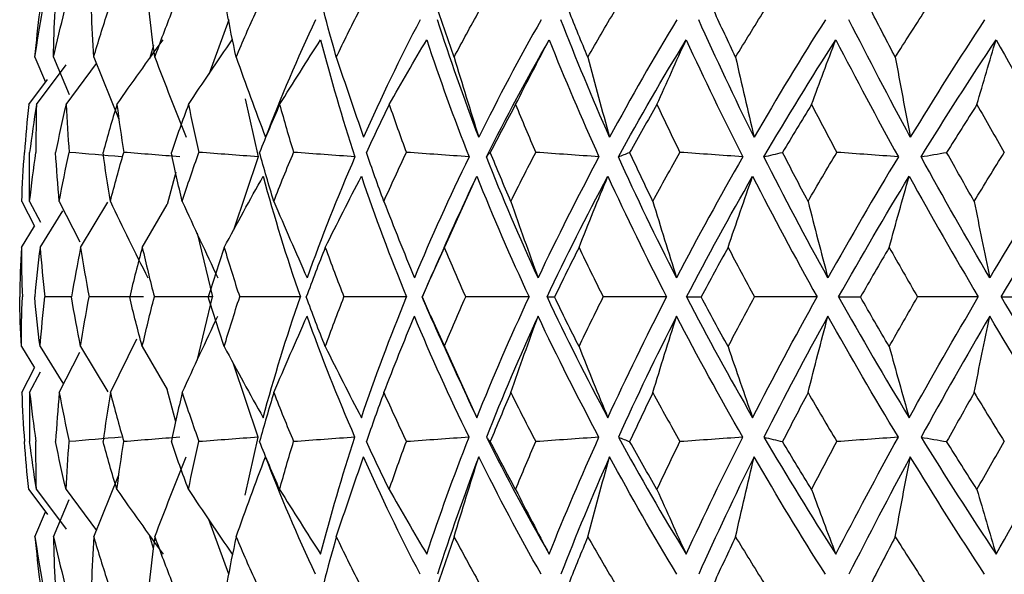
# Paper-space layout '_Right' of a CAD drawing. Header units: millimetres. Extents: x -233 to 25, y -3 to 362.
# Tile 4 of 12: x -22 to -8, y 139 to 147. Entities that reach past the tile are written whole.
import ezdxf

# ---------------------------------------------------------------- set-up
doc = ezdxf.new("R2010")
doc.units = ezdxf.units.MM

psp = doc.layouts.new('_Right')

# ---------------------------------------------------------------- linework, layer by layer
at = {"color": 7, "linetype": 'Continuous', "lineweight": 25}
for p, q in [((-19.496, 147.176), (-19.782, 146.39)), ((-20.577, 146.807), (-20.634, 146.614)), ((-22.276, 146.639), (-22.124, 146.279)), ((-22.009, 146.639), (-21.785, 146.102)), ((-21.433, 146.639), (-21.072, 145.75)), ((-22.254, 145.96), (-21.827, 146.528)), ((-21.83, 145.96), (-21.395, 146.55)), ((-22.365, 145.96), (-22.095, 146.318)), ((-19.259, 146.042), (-19.076, 145.21)), ((-19.076, 145.21), (-19.426, 144.158)), ((-20.256, 144.989), (-20.378, 144.528)), ((-16.601, 143.463), (-15.938, 144.931)), ((-22.464, 144.571), (-22.28, 144.216)), ((-22.352, 144.571), (-22.198, 144.273)), ((-21.927, 144.571), (-21.633, 143.992)), ((-21.621, 143.911), (-21.229, 144.559)), ((-20.736, 143.911), (-20.378, 144.528)), ((-22.202, 143.911), (-21.876, 144.436)), ((-22.471, 143.911), (-22.28, 144.216)), ((-19.949, 144.113), (-19.731, 143.2)), ((-16.608, 143.466), (-16.722, 143.198)), ((-21.751, 143.2), (-22.133, 143.2)), ((-19.949, 142.287), (-19.731, 143.2)), ((-16.722, 143.202), (-16.608, 142.934)), ((-16.601, 142.937), (-15.938, 141.469)), ((-21.194, 141.829), (-20.816, 142.599)), ((-22.471, 142.489), (-22.28, 142.184)), ((-22.202, 142.489), (-21.876, 141.964)), ((-21.927, 141.829), (-21.633, 142.408)), ((-21.621, 142.489), (-21.229, 141.841)), ((-20.736, 142.489), (-20.378, 141.872)), ((-19.076, 141.19), (-19.426, 142.242)), ((-22.464, 141.829), (-22.28, 142.184)), ((-22.352, 141.829), (-22.198, 142.127)), ((-20.256, 141.411), (-20.378, 141.872)), ((-19.259, 140.358), (-19.076, 141.19)), ((-21.433, 139.761), (-21.072, 140.65)), ((-22.365, 140.44), (-22.095, 140.082)), ((-22.254, 140.44), (-21.827, 139.872)), ((-21.83, 140.44), (-21.395, 139.85)), ((-22.009, 139.761), (-21.785, 140.298)), ((-22.276, 139.761), (-22.124, 140.121)), ((-19.496, 139.224), (-19.782, 140.01)), ((-20.577, 139.593), (-20.634, 139.786))]:
    psp.add_line(p, q, dxfattribs=at)
for points in [[(-22.276, 146.639), (-22.243, 146.86), (-22.207, 147.081), (-22.167, 147.301)], [(-22.276, 146.639), (-22.255, 146.86), (-22.231, 147.081), (-22.203, 147.301)], [(-22.009, 146.639), (-21.96, 146.86), (-21.907, 147.081), (-21.85, 147.301)], [(-22.009, 146.639), (-22.006, 146.86), (-21.998, 147.081), (-21.987, 147.301)], [(-21.433, 146.639), (-21.447, 146.86), (-21.457, 147.081), (-21.463, 147.301)], [(-21.433, 146.639), (-21.368, 146.86), (-21.299, 147.081), (-21.227, 147.301)], [(-20.556, 146.639), (-20.587, 146.86), (-20.614, 147.081), (-20.638, 147.301)], [(-20.556, 146.639), (-20.476, 146.86), (-20.393, 147.081), (-20.306, 147.301)], [(-19.39, 146.639), (-19.438, 146.86), (-19.482, 147.081), (-19.523, 147.301)], [(-19.39, 146.639), (-19.297, 146.86), (-19.2, 147.081), (-19.1, 147.301)], [(-18.251, 147.176), (-18.512, 146.617), (-18.751, 146.056), (-18.969, 145.492)], [(-17.953, 146.639), (-18.016, 146.86), (-18.077, 147.081), (-18.134, 147.301)], [(-17.953, 146.639), (-17.847, 146.86), (-17.738, 147.081), (-17.625, 147.301)], [(-16.75, 147.176), (-17.041, 146.617), (-17.311, 146.056), (-17.562, 145.492)], [(-15.909, 145.492), (-16.126, 146.056), (-16.323, 146.617), (-16.502, 147.176)], [(-16.263, 146.639), (-16.342, 146.86), (-16.417, 147.081), (-16.49, 147.301)], [(-16.263, 146.639), (-16.146, 146.86), (-16.026, 147.081), (-15.903, 147.301)], [(-15.014, 147.176), (-15.33, 146.617), (-15.629, 146.056), (-15.909, 145.492)], [(-14.033, 145.492), (-14.283, 146.056), (-14.516, 146.617), (-14.732, 147.176)], [(-14.345, 146.639), (-14.438, 146.86), (-14.528, 147.081), (-14.615, 147.301)], [(-14.345, 146.639), (-14.219, 146.86), (-14.09, 147.081), (-13.958, 147.301)], [(-13.067, 147.176), (-13.405, 146.617), (-13.727, 146.056), (-14.033, 145.492)], [(-11.96, 145.492), (-12.24, 146.056), (-12.505, 146.617), (-12.755, 147.176)], [(-12.226, 146.639), (-12.331, 146.86), (-12.434, 147.081), (-12.535, 147.301)], [(-12.226, 146.639), (-12.092, 146.86), (-11.956, 147.081), (-11.817, 147.301)], [(-10.937, 147.176), (-11.291, 146.617), (-11.632, 146.056), (-11.96, 145.492)], [(-9.719, 145.492), (-10.025, 146.056), (-10.318, 146.617), (-10.6, 147.176)], [(-9.935, 146.639), (-10.051, 146.86), (-10.166, 147.081), (-10.278, 147.301)], [(-9.935, 146.639), (-9.795, 146.86), (-9.654, 147.081), (-9.511, 147.301)], [(-8.653, 147.176), (-9.018, 146.617), (-9.374, 146.056), (-9.719, 145.492)], [(-21.1, 145.96), (-20.883, 146.272), (-20.662, 146.58), (-20.439, 146.887)], [(-20.074, 145.96), (-19.867, 146.272), (-19.657, 146.58), (-19.445, 146.887)], [(-18.766, 145.96), (-18.572, 146.272), (-18.376, 146.58), (-18.178, 146.887)], [(-18.178, 146.887), (-18.034, 146.331), (-17.87, 145.772), (-17.686, 145.21)], [(-17.194, 145.96), (-17.017, 146.272), (-16.838, 146.58), (-16.656, 146.887)], [(-16.656, 146.887), (-16.472, 146.331), (-16.269, 145.772), (-16.049, 145.21)], [(-15.8, 145.21), (-15.518, 145.772), (-15.218, 146.331), (-14.9, 146.887)], [(-15.381, 145.96), (-15.223, 146.272), (-15.062, 146.58), (-14.9, 146.887)], [(-14.9, 146.887), (-14.678, 146.331), (-14.44, 145.772), (-14.185, 145.21)], [(-13.907, 145.21), (-13.599, 145.772), (-13.275, 146.331), (-12.934, 146.887)], [(-13.353, 145.96), (-13.215, 146.272), (-13.076, 146.58), (-12.934, 146.887)], [(-12.934, 146.887), (-12.678, 146.331), (-12.407, 145.772), (-12.123, 145.21)], [(-11.819, 145.21), (-11.489, 145.772), (-11.145, 146.331), (-10.788, 146.887)], [(-11.136, 145.96), (-11.022, 146.272), (-10.905, 146.58), (-10.788, 146.887)], [(-10.788, 146.887), (-10.5, 146.331), (-10.201, 145.772), (-9.891, 145.21)], [(-9.565, 145.21), (-9.218, 145.772), (-8.859, 146.331), (-8.489, 146.887)], [(-8.764, 145.96), (-8.673, 146.272), (-8.582, 146.58), (-8.489, 146.887)], [(-8.489, 146.887), (-8.174, 146.331), (-7.851, 145.772), (-7.52, 145.21)], [(-20.556, 146.639), (-20.411, 146.255), (-20.262, 145.873), (-20.109, 145.492)], [(-19.39, 146.639), (-19.254, 146.255), (-19.113, 145.873), (-18.969, 145.492)], [(-17.953, 146.639), (-17.826, 146.255), (-17.696, 145.873), (-17.562, 145.492)], [(-16.263, 146.639), (-16.148, 146.255), (-16.031, 145.873), (-15.909, 145.492)], [(-14.345, 146.639), (-14.244, 146.255), (-14.14, 145.873), (-14.033, 145.492)], [(-12.226, 146.639), (-12.14, 146.255), (-12.051, 145.873), (-11.96, 145.492)], [(-9.935, 146.639), (-9.865, 146.255), (-9.793, 145.873), (-9.719, 145.492)], [(-22.365, 145.96), (-22.389, 145.732), (-22.41, 145.503), (-22.426, 145.274)], [(-22.254, 145.96), (-22.291, 145.732), (-22.323, 145.503), (-22.352, 145.274)], [(-22.254, 145.96), (-22.26, 145.732), (-22.263, 145.503), (-22.261, 145.274)], [(-21.83, 145.96), (-21.884, 145.732), (-21.934, 145.503), (-21.98, 145.274)], [(-21.83, 145.96), (-21.819, 145.732), (-21.803, 145.503), (-21.784, 145.274)], [(-21.1, 145.96), (-21.17, 145.732), (-21.237, 145.503), (-21.299, 145.274)], [(-21.1, 145.96), (-21.071, 145.732), (-21.038, 145.503), (-21.001, 145.274)], [(-20.074, 145.96), (-20.159, 145.732), (-20.241, 145.503), (-20.319, 145.274)], [(-20.074, 145.96), (-20.027, 145.732), (-19.977, 145.503), (-19.923, 145.274)], [(-18.766, 145.96), (-18.866, 145.732), (-18.962, 145.503), (-19.055, 145.274)], [(-18.766, 145.96), (-18.702, 145.732), (-18.636, 145.503), (-18.565, 145.274)], [(-17.194, 145.96), (-17.307, 145.732), (-17.416, 145.503), (-17.522, 145.274)], [(-17.194, 145.96), (-17.115, 145.732), (-17.033, 145.503), (-16.947, 145.274)], [(-15.381, 145.96), (-15.505, 145.732), (-15.626, 145.503), (-15.744, 145.274)], [(-15.381, 145.96), (-15.287, 145.732), (-15.191, 145.503), (-15.091, 145.274)], [(-13.353, 145.96), (-13.486, 145.732), (-13.617, 145.503), (-13.745, 145.274)], [(-13.353, 145.96), (-13.245, 145.732), (-13.136, 145.503), (-13.024, 145.274)], [(-11.136, 145.96), (-11.277, 145.732), (-11.416, 145.503), (-11.552, 145.274)], [(-11.136, 145.96), (-11.017, 145.732), (-10.896, 145.503), (-10.773, 145.274)], [(-8.764, 145.96), (-8.91, 145.732), (-9.055, 145.503), (-9.198, 145.274)], [(-8.764, 145.96), (-8.634, 145.732), (-8.503, 145.503), (-8.371, 145.274)], [(-22.464, 144.571), (-22.456, 144.806), (-22.443, 145.04), (-22.426, 145.274)], [(-22.352, 144.571), (-22.357, 144.806), (-22.356, 145.04), (-22.352, 145.274)], [(-22.352, 144.571), (-22.326, 144.806), (-22.296, 145.04), (-22.261, 145.274)], [(-21.927, 144.571), (-21.949, 144.806), (-21.966, 145.04), (-21.98, 145.274)], [(-21.927, 144.571), (-21.883, 144.806), (-21.836, 145.04), (-21.784, 145.274)], [(-21.036, 145.21), (-21.286, 145.231), (-21.535, 145.253), (-21.784, 145.274)], [(-21.194, 144.571), (-21.233, 144.806), (-21.268, 145.04), (-21.299, 145.274)], [(-21.194, 144.571), (-21.133, 144.806), (-21.069, 145.04), (-21.001, 145.274)], [(-20.198, 145.21), (-20.466, 145.231), (-20.733, 145.253), (-21.001, 145.274)], [(-20.163, 144.571), (-20.219, 144.806), (-20.271, 145.04), (-20.319, 145.274)], [(-20.163, 144.571), (-20.087, 144.806), (-20.007, 145.04), (-19.923, 145.274)], [(-19.076, 145.21), (-19.358, 145.231), (-19.641, 145.253), (-19.923, 145.274)], [(-18.849, 144.571), (-18.921, 144.806), (-18.99, 145.04), (-19.055, 145.274)], [(-18.849, 144.571), (-18.758, 144.806), (-18.663, 145.04), (-18.565, 145.274)], [(-17.686, 145.21), (-17.98, 145.231), (-18.273, 145.253), (-18.565, 145.274)], [(-17.686, 145.21), (-17.936, 144.633), (-18.165, 144.055), (-18.372, 143.476)], [(-17.27, 144.571), (-17.358, 144.806), (-17.442, 145.04), (-17.522, 145.274)], [(-17.27, 144.571), (-17.166, 144.806), (-17.058, 145.04), (-16.947, 145.274)], [(-16.049, 145.21), (-16.348, 145.231), (-16.648, 145.253), (-16.947, 145.274)], [(-16.049, 145.21), (-16.33, 144.633), (-16.591, 144.055), (-16.833, 143.476)], [(-15.8, 145.21), (-15.782, 145.231), (-15.763, 145.253), (-15.744, 145.274)], [(-15.058, 143.476), (-15.325, 144.055), (-15.572, 144.633), (-15.8, 145.21)], [(-15.45, 144.571), (-15.551, 144.806), (-15.649, 145.04), (-15.744, 145.274)], [(-15.45, 144.571), (-15.333, 144.806), (-15.213, 145.04), (-15.091, 145.274)], [(-14.185, 145.21), (-14.487, 145.231), (-14.789, 145.253), (-15.091, 145.274)], [(-14.185, 145.21), (-14.494, 144.633), (-14.785, 144.055), (-15.058, 143.476)], [(-13.907, 145.21), (-13.853, 145.231), (-13.799, 145.253), (-13.745, 145.274)], [(-13.072, 143.476), (-13.367, 144.055), (-13.645, 144.633), (-13.907, 145.21)], [(-13.412, 144.571), (-13.526, 144.806), (-13.637, 145.04), (-13.745, 145.274)], [(-13.412, 144.571), (-13.285, 144.806), (-13.155, 145.04), (-13.024, 145.274)], [(-12.123, 145.21), (-12.454, 144.633), (-12.771, 144.055), (-13.072, 143.476)], [(-12.123, 145.21), (-12.423, 145.231), (-12.723, 145.253), (-13.024, 145.274)], [(-11.819, 145.21), (-11.731, 145.231), (-11.642, 145.253), (-11.552, 145.274)], [(-10.902, 143.476), (-11.222, 144.055), (-11.528, 144.633), (-11.819, 145.21)], [(-11.186, 144.571), (-11.31, 144.806), (-11.433, 145.04), (-11.552, 145.274)], [(-11.186, 144.571), (-11.05, 144.806), (-10.912, 145.04), (-10.773, 145.274)], [(-9.891, 145.21), (-10.24, 144.633), (-10.577, 144.055), (-10.902, 143.476)], [(-9.891, 145.21), (-10.185, 145.231), (-10.479, 145.253), (-10.773, 145.274)], [(-9.565, 145.21), (-9.443, 145.231), (-9.321, 145.253), (-9.198, 145.274)], [(-8.58, 143.476), (-8.92, 144.055), (-9.248, 144.633), (-9.565, 145.21)], [(-8.803, 144.571), (-8.936, 144.806), (-9.068, 145.04), (-9.198, 145.274)], [(-8.803, 144.571), (-8.66, 144.806), (-8.516, 145.04), (-8.371, 145.274)], [(-7.52, 145.21), (-7.882, 144.633), (-8.235, 144.055), (-8.58, 143.476)], [(-19.561, 143.911), (-19.378, 144.254), (-19.191, 144.594), (-19.002, 144.931)], [(-19.002, 144.931), (-18.847, 144.355), (-18.669, 143.778), (-18.469, 143.2)], [(-18.111, 143.911), (-17.941, 144.254), (-17.769, 144.594), (-17.593, 144.931)], [(-17.593, 144.931), (-17.398, 144.355), (-17.183, 143.778), (-16.947, 143.2)], [(-16.406, 143.911), (-16.252, 144.254), (-16.096, 144.594), (-15.938, 144.931)], [(-15.938, 144.931), (-15.706, 144.355), (-15.456, 143.778), (-15.188, 143.2)], [(-14.93, 143.2), (-14.657, 143.778), (-14.367, 144.355), (-14.058, 144.931)], [(-14.471, 143.911), (-14.336, 144.254), (-14.198, 144.594), (-14.058, 144.931)], [(-14.058, 144.931), (-13.793, 144.355), (-13.512, 143.778), (-13.215, 143.2)], [(-12.93, 143.2), (-12.629, 143.778), (-12.313, 144.355), (-11.981, 144.931)], [(-12.333, 143.911), (-12.218, 144.254), (-12.1, 144.594), (-11.981, 144.931)], [(-11.981, 144.931), (-11.686, 144.355), (-11.378, 143.778), (-11.057, 143.2)], [(-10.749, 143.2), (-10.424, 143.778), (-10.087, 144.355), (-9.736, 144.931)], [(-10.022, 143.911), (-9.928, 144.254), (-9.833, 144.594), (-9.736, 144.931)], [(-9.736, 144.931), (-9.416, 144.355), (-9.085, 143.778), (-8.744, 143.2)], [(-8.416, 143.2), (-8.073, 143.778), (-7.719, 144.355), (-7.354, 144.931)], [(-21.194, 144.571), (-21.019, 144.204), (-20.84, 143.839), (-20.657, 143.476)], [(-20.163, 144.571), (-19.996, 144.204), (-19.826, 143.839), (-19.652, 143.476)], [(-18.849, 144.571), (-18.693, 144.204), (-18.534, 143.839), (-18.372, 143.476)], [(-17.27, 144.571), (-17.128, 144.204), (-16.982, 143.839), (-16.833, 143.476)], [(-15.45, 144.571), (-15.322, 144.204), (-15.192, 143.839), (-15.058, 143.476)], [(-13.412, 144.571), (-13.301, 144.204), (-13.188, 143.839), (-13.072, 143.476)], [(-11.186, 144.571), (-11.093, 144.204), (-10.999, 143.839), (-10.902, 143.476)], [(-8.803, 144.571), (-8.73, 144.204), (-8.656, 143.839), (-8.58, 143.476)], [(-22.471, 143.911), (-22.484, 143.675), (-22.491, 143.438), (-22.495, 143.2)], [(-22.471, 143.911), (-22.471, 143.675), (-22.466, 143.438), (-22.456, 143.2)], [(-22.202, 143.911), (-22.232, 143.675), (-22.258, 143.438), (-22.279, 143.2)], [(-22.202, 143.911), (-22.183, 143.675), (-22.161, 143.438), (-22.133, 143.2)], [(-21.621, 143.911), (-21.668, 143.675), (-21.712, 143.438), (-21.751, 143.2)], [(-21.621, 143.911), (-21.585, 143.675), (-21.544, 143.438), (-21.499, 143.2)], [(-20.736, 143.911), (-20.801, 143.675), (-20.861, 143.438), (-20.917, 143.2)], [(-20.736, 143.911), (-20.683, 143.675), (-20.625, 143.438), (-20.563, 143.2)], [(-19.561, 143.911), (-19.641, 143.675), (-19.717, 143.438), (-19.79, 143.2)], [(-19.561, 143.911), (-19.491, 143.675), (-19.417, 143.438), (-19.339, 143.2)], [(-18.111, 143.911), (-18.205, 143.675), (-18.297, 143.438), (-18.385, 143.2)], [(-18.111, 143.911), (-18.025, 143.675), (-17.936, 143.438), (-17.843, 143.2)], [(-16.406, 143.911), (-16.514, 143.675), (-16.619, 143.438), (-16.721, 143.2)], [(-16.406, 143.911), (-16.306, 143.675), (-16.203, 143.438), (-16.097, 143.2)], [(-14.471, 143.911), (-14.591, 143.675), (-14.709, 143.438), (-14.823, 143.2)], [(-14.471, 143.911), (-14.359, 143.675), (-14.243, 143.438), (-14.124, 143.2)], [(-12.333, 143.911), (-12.464, 143.675), (-12.592, 143.438), (-12.717, 143.2)], [(-12.333, 143.911), (-12.209, 143.675), (-12.083, 143.438), (-11.954, 143.2)], [(-10.022, 143.911), (-10.161, 143.675), (-10.298, 143.438), (-10.433, 143.2)], [(-10.022, 143.911), (-9.889, 143.675), (-9.753, 143.438), (-9.615, 143.2)], [(-22.471, 142.489), (-22.484, 142.725), (-22.491, 142.962), (-22.495, 143.2)], [(-22.471, 142.489), (-22.471, 142.725), (-22.466, 142.962), (-22.456, 143.2)], [(-22.202, 142.489), (-22.232, 142.725), (-22.258, 142.962), (-22.279, 143.2)], [(-22.202, 142.489), (-22.183, 142.725), (-22.161, 142.962), (-22.133, 143.2)], [(-21.621, 142.489), (-21.668, 142.725), (-21.712, 142.962), (-21.751, 143.2)], [(-21.621, 142.489), (-21.585, 142.725), (-21.544, 142.962), (-21.499, 143.2)], [(-20.717, 143.2), (-20.978, 143.2), (-21.239, 143.2), (-21.499, 143.2)], [(-20.736, 142.489), (-20.801, 142.725), (-20.861, 142.962), (-20.917, 143.2)], [(-20.736, 142.489), (-20.683, 142.725), (-20.625, 142.962), (-20.563, 143.2)], [(-19.731, 143.2), (-20.009, 143.2), (-20.286, 143.2), (-20.563, 143.2)], [(-19.561, 142.489), (-19.641, 142.725), (-19.717, 142.962), (-19.79, 143.2)], [(-19.561, 142.489), (-19.491, 142.725), (-19.417, 142.962), (-19.339, 143.2)], [(-18.469, 143.2), (-18.759, 143.2), (-19.049, 143.2), (-19.339, 143.2)], [(-19.002, 141.469), (-18.847, 142.045), (-18.669, 142.622), (-18.469, 143.2)], [(-18.111, 142.489), (-18.205, 142.725), (-18.297, 142.962), (-18.385, 143.2)], [(-18.111, 142.489), (-18.025, 142.725), (-17.936, 142.962), (-17.843, 143.2)], [(-16.947, 143.2), (-17.246, 143.2), (-17.545, 143.2), (-17.843, 143.2)], [(-17.593, 141.469), (-17.398, 142.045), (-17.183, 142.622), (-16.947, 143.2)], [(-16.406, 142.489), (-16.514, 142.725), (-16.619, 142.962), (-16.721, 143.2)], [(-16.406, 142.489), (-16.306, 142.725), (-16.203, 142.962), (-16.097, 143.2)], [(-15.188, 143.2), (-15.491, 143.2), (-15.794, 143.2), (-16.097, 143.2)], [(-15.938, 141.469), (-15.706, 142.045), (-15.456, 142.622), (-15.188, 143.2)], [(-14.93, 143.2), (-14.657, 142.622), (-14.367, 142.045), (-14.058, 141.469)], [(-14.93, 143.2), (-14.895, 143.2), (-14.859, 143.2), (-14.823, 143.2)], [(-14.471, 142.489), (-14.591, 142.725), (-14.709, 142.962), (-14.823, 143.2)], [(-14.471, 142.489), (-14.359, 142.725), (-14.243, 142.962), (-14.124, 143.2)], [(-13.215, 143.2), (-13.518, 143.2), (-13.821, 143.2), (-14.124, 143.2)], [(-14.058, 141.469), (-13.793, 142.045), (-13.512, 142.622), (-13.215, 143.2)], [(-12.93, 143.2), (-12.629, 142.622), (-12.313, 142.045), (-11.981, 141.469)], [(-12.93, 143.2), (-12.86, 143.2), (-12.789, 143.2), (-12.717, 143.2)], [(-12.333, 142.489), (-12.464, 142.725), (-12.592, 142.962), (-12.717, 143.2)], [(-12.333, 142.489), (-12.209, 142.725), (-12.083, 142.962), (-11.954, 143.2)], [(-11.981, 141.469), (-11.686, 142.045), (-11.378, 142.622), (-11.057, 143.2)], [(-11.057, 143.2), (-11.356, 143.2), (-11.655, 143.2), (-11.954, 143.2)], [(-10.749, 143.2), (-10.424, 142.622), (-10.087, 142.045), (-9.736, 141.469)], [(-10.749, 143.2), (-10.644, 143.2), (-10.539, 143.2), (-10.433, 143.2)], [(-10.022, 142.489), (-10.161, 142.725), (-10.298, 142.962), (-10.433, 143.2)], [(-10.022, 142.489), (-9.889, 142.725), (-9.753, 142.962), (-9.615, 143.2)], [(-9.736, 141.469), (-9.416, 142.045), (-9.085, 142.622), (-8.744, 143.2)], [(-8.744, 143.2), (-9.034, 143.2), (-9.325, 143.2), (-9.615, 143.2)], [(-8.416, 143.2), (-8.073, 142.622), (-7.719, 142.045), (-7.354, 141.469)], [(-8.416, 143.2), (-8.279, 143.2), (-8.141, 143.2), (-8.002, 143.2)], [(-20.163, 141.829), (-19.996, 142.196), (-19.826, 142.561), (-19.652, 142.924)], [(-18.849, 141.829), (-18.693, 142.196), (-18.534, 142.561), (-18.372, 142.924)], [(-17.686, 141.19), (-17.936, 141.767), (-18.165, 142.345), (-18.372, 142.924)], [(-17.27, 141.829), (-17.128, 142.196), (-16.982, 142.561), (-16.833, 142.924)], [(-16.049, 141.19), (-16.33, 141.767), (-16.591, 142.345), (-16.833, 142.924)], [(-15.058, 142.924), (-15.325, 142.345), (-15.572, 141.767), (-15.8, 141.19)], [(-15.45, 141.829), (-15.322, 142.196), (-15.192, 142.561), (-15.058, 142.924)], [(-14.185, 141.19), (-14.494, 141.767), (-14.785, 142.345), (-15.058, 142.924)], [(-13.072, 142.924), (-13.367, 142.345), (-13.645, 141.767), (-13.907, 141.19)], [(-13.412, 141.829), (-13.301, 142.196), (-13.188, 142.561), (-13.072, 142.924)], [(-12.123, 141.19), (-12.454, 141.767), (-12.771, 142.345), (-13.072, 142.924)], [(-10.902, 142.924), (-11.222, 142.345), (-11.528, 141.767), (-11.819, 141.19)], [(-11.186, 141.829), (-11.093, 142.196), (-10.999, 142.561), (-10.902, 142.924)], [(-9.891, 141.19), (-10.24, 141.767), (-10.577, 142.345), (-10.902, 142.924)], [(-8.58, 142.924), (-8.92, 142.345), (-9.248, 141.767), (-9.565, 141.19)], [(-8.803, 141.829), (-8.73, 142.196), (-8.656, 142.561), (-8.58, 142.924)], [(-7.52, 141.19), (-7.882, 141.767), (-8.235, 142.345), (-8.58, 142.924)], [(-19.561, 142.489), (-19.378, 142.146), (-19.191, 141.806), (-19.002, 141.469)], [(-18.111, 142.489), (-17.941, 142.146), (-17.769, 141.806), (-17.593, 141.469)], [(-16.406, 142.489), (-16.252, 142.146), (-16.096, 141.806), (-15.938, 141.469)], [(-14.471, 142.489), (-14.336, 142.146), (-14.198, 141.806), (-14.058, 141.469)], [(-12.333, 142.489), (-12.218, 142.146), (-12.1, 141.806), (-11.981, 141.469)], [(-10.022, 142.489), (-9.928, 142.146), (-9.833, 141.806), (-9.736, 141.469)], [(-22.464, 141.829), (-22.456, 141.594), (-22.443, 141.36), (-22.426, 141.126)], [(-22.352, 141.829), (-22.357, 141.594), (-22.356, 141.36), (-22.352, 141.126)], [(-22.352, 141.829), (-22.326, 141.594), (-22.296, 141.36), (-22.261, 141.126)], [(-21.927, 141.829), (-21.949, 141.594), (-21.966, 141.36), (-21.98, 141.126)], [(-21.927, 141.829), (-21.883, 141.594), (-21.836, 141.36), (-21.784, 141.126)], [(-21.194, 141.829), (-21.233, 141.594), (-21.268, 141.36), (-21.299, 141.126)], [(-21.194, 141.829), (-21.133, 141.594), (-21.069, 141.36), (-21.001, 141.126)], [(-20.163, 141.829), (-20.219, 141.594), (-20.271, 141.36), (-20.319, 141.126)], [(-20.163, 141.829), (-20.087, 141.594), (-20.007, 141.36), (-19.923, 141.126)], [(-18.849, 141.829), (-18.921, 141.594), (-18.99, 141.36), (-19.055, 141.126)], [(-18.849, 141.829), (-18.758, 141.594), (-18.663, 141.36), (-18.565, 141.126)], [(-17.27, 141.829), (-17.358, 141.594), (-17.442, 141.36), (-17.522, 141.126)], [(-17.27, 141.829), (-17.166, 141.594), (-17.058, 141.36), (-16.947, 141.126)], [(-15.45, 141.829), (-15.551, 141.594), (-15.649, 141.36), (-15.744, 141.126)], [(-15.45, 141.829), (-15.333, 141.594), (-15.213, 141.36), (-15.091, 141.126)], [(-13.412, 141.829), (-13.526, 141.594), (-13.637, 141.36), (-13.745, 141.126)], [(-13.412, 141.829), (-13.285, 141.594), (-13.155, 141.36), (-13.024, 141.126)], [(-11.186, 141.829), (-11.31, 141.594), (-11.433, 141.36), (-11.552, 141.126)], [(-11.186, 141.829), (-11.05, 141.594), (-10.912, 141.36), (-10.773, 141.126)], [(-8.803, 141.829), (-8.936, 141.594), (-9.068, 141.36), (-9.198, 141.126)], [(-8.803, 141.829), (-8.66, 141.594), (-8.516, 141.36), (-8.371, 141.126)], [(-22.365, 140.44), (-22.389, 140.668), (-22.41, 140.897), (-22.426, 141.126)], [(-22.254, 140.44), (-22.291, 140.668), (-22.323, 140.897), (-22.352, 141.126)], [(-22.254, 140.44), (-22.26, 140.668), (-22.263, 140.897), (-22.261, 141.126)], [(-21.83, 140.44), (-21.884, 140.668), (-21.934, 140.897), (-21.98, 141.126)], [(-21.83, 140.44), (-21.819, 140.668), (-21.803, 140.897), (-21.784, 141.126)], [(-21.036, 141.19), (-21.286, 141.169), (-21.535, 141.147), (-21.784, 141.126)], [(-21.1, 140.44), (-21.17, 140.668), (-21.237, 140.897), (-21.299, 141.126)], [(-21.1, 140.44), (-21.071, 140.668), (-21.038, 140.897), (-21.001, 141.126)], [(-20.198, 141.19), (-20.466, 141.169), (-20.733, 141.147), (-21.001, 141.126)], [(-20.074, 140.44), (-20.159, 140.668), (-20.241, 140.897), (-20.319, 141.126)], [(-20.074, 140.44), (-20.027, 140.668), (-19.977, 140.897), (-19.923, 141.126)], [(-19.076, 141.19), (-19.358, 141.169), (-19.641, 141.147), (-19.923, 141.126)], [(-18.766, 140.44), (-18.866, 140.668), (-18.962, 140.897), (-19.055, 141.126)], [(-18.766, 140.44), (-18.702, 140.668), (-18.636, 140.897), (-18.565, 141.126)], [(-17.686, 141.19), (-17.98, 141.169), (-18.273, 141.147), (-18.565, 141.126)], [(-18.178, 139.513), (-18.034, 140.069), (-17.87, 140.628), (-17.686, 141.19)], [(-17.194, 140.44), (-17.307, 140.668), (-17.416, 140.897), (-17.522, 141.126)], [(-17.194, 140.44), (-17.115, 140.668), (-17.033, 140.897), (-16.947, 141.126)], [(-16.049, 141.19), (-16.348, 141.169), (-16.648, 141.147), (-16.947, 141.126)], [(-16.656, 139.513), (-16.472, 140.069), (-16.269, 140.628), (-16.049, 141.19)], [(-15.8, 141.19), (-15.518, 140.628), (-15.218, 140.069), (-14.9, 139.513)], [(-15.8, 141.19), (-15.782, 141.169), (-15.763, 141.147), (-15.744, 141.126)], [(-15.381, 140.44), (-15.505, 140.668), (-15.626, 140.897), (-15.744, 141.126)], [(-15.381, 140.44), (-15.287, 140.668), (-15.191, 140.897), (-15.091, 141.126)], [(-14.185, 141.19), (-14.487, 141.169), (-14.789, 141.147), (-15.091, 141.126)], [(-14.9, 139.513), (-14.678, 140.069), (-14.44, 140.628), (-14.185, 141.19)], [(-13.907, 141.19), (-13.599, 140.628), (-13.275, 140.069), (-12.934, 139.513)], [(-13.907, 141.19), (-13.853, 141.169), (-13.799, 141.147), (-13.745, 141.126)], [(-13.353, 140.44), (-13.486, 140.668), (-13.617, 140.897), (-13.745, 141.126)], [(-13.353, 140.44), (-13.245, 140.668), (-13.136, 140.897), (-13.024, 141.126)], [(-12.123, 141.19), (-12.423, 141.169), (-12.723, 141.147), (-13.024, 141.126)], [(-12.934, 139.513), (-12.678, 140.069), (-12.407, 140.628), (-12.123, 141.19)], [(-11.819, 141.19), (-11.489, 140.628), (-11.145, 140.069), (-10.788, 139.513)], [(-11.819, 141.19), (-11.731, 141.169), (-11.642, 141.147), (-11.552, 141.126)], [(-11.136, 140.44), (-11.277, 140.668), (-11.416, 140.897), (-11.552, 141.126)], [(-11.136, 140.44), (-11.017, 140.668), (-10.896, 140.897), (-10.773, 141.126)], [(-10.788, 139.513), (-10.5, 140.069), (-10.201, 140.628), (-9.891, 141.19)], [(-9.891, 141.19), (-10.185, 141.169), (-10.479, 141.147), (-10.773, 141.126)], [(-9.565, 141.19), (-9.218, 140.628), (-8.859, 140.069), (-8.489, 139.513)], [(-9.565, 141.19), (-9.443, 141.169), (-9.321, 141.147), (-9.198, 141.126)], [(-8.764, 140.44), (-8.91, 140.668), (-9.055, 140.897), (-9.198, 141.126)], [(-8.764, 140.44), (-8.634, 140.668), (-8.503, 140.897), (-8.371, 141.126)], [(-8.489, 139.513), (-8.174, 140.069), (-7.851, 140.628), (-7.52, 141.19)], [(-20.556, 139.761), (-20.411, 140.145), (-20.262, 140.527), (-20.109, 140.908)], [(-19.39, 139.761), (-19.254, 140.145), (-19.113, 140.527), (-18.969, 140.908)], [(-18.251, 139.224), (-18.512, 139.783), (-18.751, 140.344), (-18.969, 140.908)], [(-17.953, 139.761), (-17.826, 140.145), (-17.696, 140.527), (-17.562, 140.908)], [(-16.75, 139.224), (-17.041, 139.783), (-17.311, 140.344), (-17.562, 140.908)], [(-15.909, 140.908), (-16.126, 140.344), (-16.323, 139.783), (-16.502, 139.224)], [(-16.263, 139.761), (-16.148, 140.145), (-16.031, 140.527), (-15.909, 140.908)], [(-15.014, 139.224), (-15.33, 139.783), (-15.629, 140.344), (-15.909, 140.908)], [(-14.033, 140.908), (-14.283, 140.344), (-14.516, 139.783), (-14.732, 139.224)], [(-14.345, 139.761), (-14.244, 140.145), (-14.14, 140.527), (-14.033, 140.908)], [(-13.067, 139.224), (-13.405, 139.783), (-13.727, 140.344), (-14.033, 140.908)], [(-11.96, 140.908), (-12.24, 140.344), (-12.505, 139.783), (-12.755, 139.224)], [(-12.226, 139.761), (-12.14, 140.145), (-12.051, 140.527), (-11.96, 140.908)], [(-10.937, 139.224), (-11.291, 139.783), (-11.632, 140.344), (-11.96, 140.908)], [(-9.719, 140.908), (-10.025, 140.344), (-10.318, 139.783), (-10.6, 139.224)], [(-9.935, 139.761), (-9.865, 140.145), (-9.793, 140.527), (-9.719, 140.908)], [(-8.653, 139.224), (-9.018, 139.783), (-9.374, 140.344), (-9.719, 140.908)], [(-21.1, 140.44), (-20.883, 140.128), (-20.662, 139.82), (-20.439, 139.513)], [(-20.074, 140.44), (-19.867, 140.128), (-19.657, 139.82), (-19.445, 139.513)], [(-18.766, 140.44), (-18.572, 140.128), (-18.376, 139.82), (-18.178, 139.513)], [(-17.194, 140.44), (-17.017, 140.128), (-16.838, 139.82), (-16.656, 139.513)], [(-15.381, 140.44), (-15.223, 140.128), (-15.062, 139.82), (-14.9, 139.513)], [(-13.353, 140.44), (-13.215, 140.128), (-13.076, 139.82), (-12.934, 139.513)], [(-11.136, 140.44), (-11.022, 140.128), (-10.905, 139.82), (-10.788, 139.513)], [(-8.764, 140.44), (-8.673, 140.128), (-8.582, 139.82), (-8.489, 139.513)], [(-22.276, 139.761), (-22.243, 139.54), (-22.207, 139.319), (-22.167, 139.099)], [(-22.276, 139.761), (-22.255, 139.54), (-22.231, 139.319), (-22.203, 139.099)], [(-22.009, 139.761), (-21.96, 139.54), (-21.907, 139.319), (-21.85, 139.099)], [(-22.009, 139.761), (-22.006, 139.54), (-21.998, 139.319), (-21.987, 139.099)], [(-21.433, 139.761), (-21.447, 139.54), (-21.457, 139.319), (-21.463, 139.099)], [(-21.433, 139.761), (-21.368, 139.54), (-21.299, 139.319), (-21.227, 139.099)], [(-20.556, 139.761), (-20.587, 139.54), (-20.614, 139.319), (-20.638, 139.099)], [(-20.556, 139.761), (-20.476, 139.54), (-20.393, 139.319), (-20.306, 139.099)], [(-19.39, 139.761), (-19.438, 139.54), (-19.482, 139.319), (-19.523, 139.099)], [(-19.39, 139.761), (-19.297, 139.54), (-19.2, 139.319), (-19.1, 139.099)], [(-17.953, 139.761), (-18.016, 139.54), (-18.077, 139.319), (-18.134, 139.099)], [(-17.953, 139.761), (-17.847, 139.54), (-17.738, 139.319), (-17.625, 139.099)], [(-16.263, 139.761), (-16.342, 139.54), (-16.417, 139.319), (-16.49, 139.099)], [(-16.263, 139.761), (-16.146, 139.54), (-16.026, 139.319), (-15.903, 139.099)], [(-14.345, 139.761), (-14.438, 139.54), (-14.528, 139.319), (-14.615, 139.099)], [(-14.345, 139.761), (-14.219, 139.54), (-14.09, 139.319), (-13.958, 139.099)], [(-12.226, 139.761), (-12.331, 139.54), (-12.434, 139.319), (-12.535, 139.099)], [(-12.226, 139.761), (-12.092, 139.54), (-11.956, 139.319), (-11.817, 139.099)], [(-9.935, 139.761), (-10.051, 139.54), (-10.166, 139.319), (-10.278, 139.099)], [(-9.935, 139.761), (-9.795, 139.54), (-9.654, 139.319), (-9.511, 139.099)]]:
    psp.add_open_spline(points, degree=3, dxfattribs=at)

doc.saveas('drawing.dxf')
